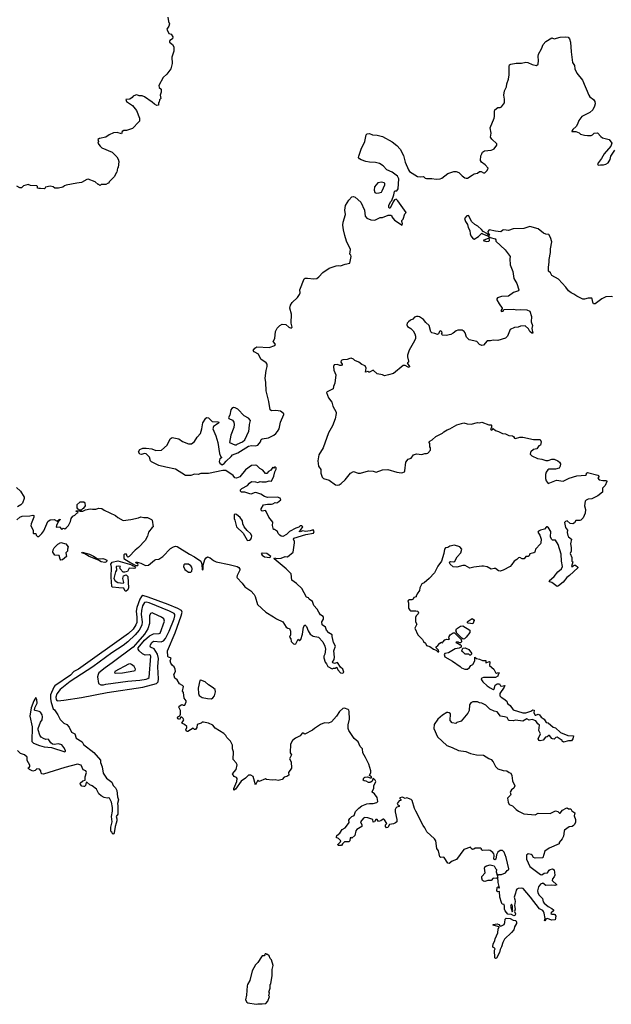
# Model space of a CAD drawing. Extents: x 1985742 to 2252716, y 78271 to 266492.
# Tile 131 of 250: x 2073762 to 2081548, y 191984 to 204940. Entities that reach past the tile are written whole.
import ezdxf

# ---------------------------------------------------------------- set-up
doc = ezdxf.new("R2010")
doc.units = 0

msp = doc.modelspace()

# ---------------------------------------------------------------- linework, layer by layer
at = {"layer": '0CON10XD'}
for points in [[(2075712, 204975), (2075720, 204915), (2075733, 204885), (2075727, 204855), (2075697, 204815), (2075725, 204760), (2075755, 204748), (2075777, 204715), (2075775, 204690), (2075738, 204665), (2075732, 204655), (2075733, 204645), (2075774, 204614), (2075793, 204585), (2075790, 204525), (2075764, 204445), (2075767, 204365), (2075751, 204295), (2075698, 204222), (2075652, 204178), (2075592, 204075), (2075599, 204049), (2075623, 204025), (2075626, 203985), (2075612, 203945), (2075618, 203905), (2075603, 203887), (2075600, 203855), (2075590, 203845), (2075590, 203815), (2075565, 203810), (2075535, 203827), (2075506, 203856), (2075405, 203927), (2075375, 203937), (2075335, 203938), (2075305, 203950), (2075285, 203948), (2075255, 203932), (2075242, 203915), (2075212, 203895), (2075161, 203889), (2075169, 203865), (2075249, 203809), (2075298, 203745), (2075337, 203645), (2075338, 203605), (2075332, 203595), (2075245, 203510), (2075169, 203481), (2075135, 203480), (2075110, 203470), (2075102, 203438), (2075046, 203456), (2074998, 203452), (2074940, 203425), (2074895, 203392), (2074812, 203378), (2074791, 203365), (2074798, 203335), (2074792, 203315), (2074820, 203275), (2074845, 203252), (2074980, 203195), (2075040, 203135), (2075058, 203105), (2075068, 203075), (2075060, 202995), (2075050, 202985), (2075040, 202935), (2075030, 202925), (2075010, 202875), (2074940, 202805), (2074935, 202790), (2074925, 202790), (2074895, 202770), (2074835, 202770), (2074828, 202762), (2074815, 202760), (2074805, 202770), (2074795, 202770), (2074757, 202807), (2074665, 202840), (2074645, 202838), (2074575, 202798), (2074515, 202788), (2074375, 202762), (2074350, 202755), (2074332, 202738), (2074275, 202722), (2074225, 202723), (2074202, 202742), (2074162, 202748), (2074104, 202736), (2074095, 202718), (2074085, 202713), (2074035, 202720), (2074015, 202717), (2073998, 202725), (2073998, 202745), (2073987, 202755), (2073905, 202758), (2073875, 202771), (2073812, 202755), (2073785, 202726), (2073765, 202729), (2073725, 202748)], [(2077587, 196855), (2077625, 196829), (2077695, 196817), (2077752, 196752), (2077780, 196695), (2077785, 196655), (2077777, 196593), (2077764, 196565), (2077766, 196545), (2077784, 196485), (2077801, 196465), (2077818, 196428), (2077875, 196398), (2077894, 196406), (2077915, 196408), (2077935, 196420), (2077947, 196385), (2077984, 196344), (2078015, 196342), (2078030, 196355), (2078017, 196395), (2077982, 196422), (2077945, 196482), (2077905, 196467), (2077882, 196475), (2077880, 196485), (2077900, 196520), (2077907, 196553), (2077896, 196635), (2077919, 196695), (2077893, 196743), (2077873, 196825), (2077876, 196846), (2077830, 196870), (2077802, 196905), (2077785, 196946), (2077744, 196975), (2077740, 197015), (2077759, 197051), (2077761, 197075), (2077755, 197087), (2077720, 197110), (2077698, 197142), (2077675, 197185), (2077633, 197233), (2077615, 197283), (2077573, 197315), (2077563, 197333), (2077535, 197340), (2077476, 197456), (2077405, 197521), (2077345, 197563), (2077337, 197647), (2077269, 197715), (2077110, 197845), (2077115, 197858), (2077145, 197852), (2077204, 197856), (2077255, 197876), (2077286, 197874), (2077362, 197935), (2077380, 198055), (2077380, 198075), (2077367, 198105), (2077371, 198119), (2077526, 198164), (2077628, 198182), (2077638, 198205), (2077625, 198228), (2077585, 198214), (2077525, 198207), (2077488, 198212), (2077455, 198201), (2077440, 198205), (2077459, 198221), (2077488, 198265), (2077475, 198280), (2077455, 198279), (2077436, 198264), (2077395, 198249), (2077315, 198206), (2077275, 198164), (2077225, 198139), (2077205, 198142), (2077187, 198155), (2077165, 198180), (2077156, 198206), (2077115, 198230), (2077102, 198232), (2077090, 198285), (2077095, 198328), (2077042, 198395), (2077008, 198468), (2076995, 198480), (2076953, 198473), (2076940, 198485), (2076941, 198505), (2076970, 198555), (2077025, 198567), (2077076, 198564), (2077095, 198568), (2077123, 198587), (2077145, 198582), (2077155, 198588), (2077197, 198623), (2077188, 198645), (2077155, 198656), (2077025, 198654), (2076985, 198666), (2076935, 198696), (2076885, 198716), (2076862, 198718), (2076805, 198697), (2076725, 198721), (2076682, 198722), (2076667, 198735), (2076670, 198755), (2076685, 198773), (2076759, 198811), (2076785, 198841), (2076815, 198863), (2076865, 198859), (2076895, 198850), (2076925, 198862), (2076947, 198857), (2077005, 198858), (2077045, 198870), (2077075, 198868), (2077108, 198935), (2077118, 198992), (2077138, 199025), (2077138, 199045), (2077125, 199050), (2077115, 199050), (2077105, 199040), (2077095, 199050), (2077066, 199014), (2077038, 198995), (2077015, 198968), (2076995, 198968), (2076963, 199013), (2076924, 199034), (2076885, 199074), (2076865, 199080), (2076815, 199074), (2076734, 199015), (2076658, 198925), (2076615, 198908), (2076595, 198912), (2076573, 198943), (2076476, 199006), (2076435, 199008), (2076245, 198969), (2076145, 198968), (2076113, 198957), (2076062, 198958), (2076015, 198944), (2075945, 198944), (2075815, 199026), (2075685, 199052), (2075595, 199072), (2075495, 199122), (2075483, 199135), (2075469, 199185), (2075427, 199227), (2075405, 199232), (2075365, 199219), (2075345, 199222), (2075325, 199255), (2075344, 199285), (2075385, 199300), (2075425, 199303), (2075502, 199295), (2075555, 199271), (2075630, 199275), (2075705, 199342), (2075743, 199425), (2075767, 199443), (2075856, 199426), (2075905, 199388), (2075985, 199360), (2076025, 199360), (2076065, 199388), (2076100, 199445), (2076140, 199495), (2076159, 199555), (2076172, 199635), (2076212, 199698), (2076226, 199704), (2076245, 199701), (2076295, 199652), (2076378, 199648), (2076384, 199635), (2076354, 199615), (2076312, 199588), (2076305, 199555), (2076342, 199465), (2076368, 199375), (2076391, 199231), (2076406, 199196), (2076420, 199185), (2076420, 199175), (2076395, 199160), (2076387, 199125), (2076395, 199103), (2076425, 199084), (2076455, 199100), (2076479, 199131), (2076545, 199190), (2076562, 199215), (2076635, 199240), (2076775, 199328), (2076815, 199336), (2076865, 199334), (2076895, 199343), (2076930, 199385), (2076941, 199415), (2076953, 199425), (2077035, 199439), (2077105, 199473), (2077131, 199495), (2077155, 199519), (2077176, 199555), (2077196, 199645), (2077237, 199745), (2077238, 199755), (2077213, 199775), (2077195, 199788), (2077134, 199796), (2077076, 199794), (2077059, 199805), (2077042, 199915), (2077005, 200055), (2077002, 200165), (2076993, 200225), (2077006, 200325), (2077021, 200375), (2077021, 200405), (2077007, 200425), (2076934, 200474), (2076905, 200537), (2076849, 200569), (2076836, 200585), (2076855, 200619), (2076885, 200636), (2077045, 200628), (2077119, 200651), (2077128, 200665), (2077124, 200675), (2077096, 200705), (2077120, 200745), (2077129, 200835), (2077150, 200880), (2077185, 200918), (2077215, 200934), (2077265, 200928), (2077305, 200896), (2077335, 200882), (2077346, 200894), (2077336, 200945), (2077339, 201065), (2077319, 201145), (2077328, 201185), (2077350, 201220), (2077420, 201285), (2077446, 201325), (2077452, 201345), (2077451, 201385), (2077505, 201529), (2077521, 201539), (2077551, 201541), (2077635, 201531), (2077674, 201536), (2077700, 201555), (2077752, 201615), (2077835, 201670), (2077925, 201700), (2077954, 201704), (2077985, 201699), (2078045, 201722), (2078107, 201735), (2078126, 201825), (2078121, 201841), (2078106, 201856), (2078115, 201915), (2078065, 202025), (2078042, 202102), (2078023, 202173), (2078016, 202235), (2078020, 202275), (2078050, 202375), (2078041, 202435), (2078044, 202465), (2078052, 202495), (2078093, 202567), (2078135, 202611), (2078155, 202614), (2078176, 202606), (2078250, 202540), (2078298, 202435), (2078310, 202355), (2078329, 202329), (2078385, 202307), (2078435, 202300), (2078505, 202337), (2078535, 202338), (2078611, 202369), (2078647, 202367), (2078658, 202358), (2078661, 202345), (2078693, 202303), (2078795, 202238), (2078800, 202255), (2078790, 202285), (2078793, 202297), (2078810, 202315), (2078830, 202385), (2078848, 202405), (2078737, 202555), (2078715, 202577), (2078695, 202568), (2078678, 202545), (2078639, 202461), (2078625, 202460), (2078620, 202475), (2078622, 202495), (2078644, 202545), (2078659, 202561), (2078688, 202635), (2078695, 202680), (2078705, 202690), (2078725, 202690), (2078742, 202715), (2078752, 202845), (2078735, 202882), (2078665, 202933), (2078596, 202966), (2078545, 203016), (2078497, 203047), (2078445, 203060), (2078365, 203064), (2078316, 203076), (2078255, 203097), (2078235, 203108), (2078222, 203125), (2078224, 203146), (2078254, 203235), (2078304, 203336), (2078320, 203425), (2078335, 203436), (2078367, 203443), (2078405, 203424), (2078465, 203421), (2078535, 203401), (2078665, 203332), (2078724, 203284), (2078769, 203235), (2078815, 203153), (2078836, 203065), (2078877, 202965), (2078892, 202942), (2078998, 202878), (2079035, 202871), (2079075, 202878), (2079100, 202855), (2079115, 202850), (2079185, 202852), (2079245, 202840), (2079295, 202845), (2079316, 202854), (2079395, 202916), (2079475, 202943), (2079505, 202944), (2079541, 202931), (2079585, 202884), (2079619, 202859), (2079636, 202854), (2079655, 202854), (2079715, 202896), (2079745, 202911), (2079785, 202921), (2079815, 202941), (2079835, 202941), (2079865, 202924), (2079885, 202924), (2079916, 202954), (2079926, 202985), (2079890, 203030), (2079838, 203065), (2079828, 203085), (2079832, 203148), (2079843, 203177), (2079855, 203198), (2079880, 203215), (2079965, 203223), (2079988, 203232), (2080005, 203242), (2080043, 203287), (2080040, 203305), (2079975, 203369), (2079960, 203395), (2079966, 203445), (2079954, 203515), (2080006, 203645), (2080011, 203665), (2080010, 203735), (2080017, 203753), (2080054, 203786), (2080085, 203786), (2080105, 203794), (2080141, 203845), (2080141, 203895), (2080133, 203945), (2080142, 204005), (2080169, 204055), (2080173, 204095), (2080193, 204157), (2080203, 204215), (2080202, 204325), (2080208, 204345), (2080225, 204356), (2080295, 204369), (2080365, 204370), (2080425, 204380), (2080448, 204378), (2080505, 204349), (2080565, 204336), (2080584, 204356), (2080591, 204405), (2080585, 204455), (2080591, 204485), (2080628, 204555), (2080650, 204615), (2080685, 204655), (2080765, 204702), (2080795, 204688), (2080875, 204710), (2080945, 204716), (2080978, 204708), (2080999, 204689), (2081011, 204645), (2081018, 204515), (2081038, 204375), (2081065, 204338), (2081068, 204295), (2081096, 204235), (2081170, 204145), (2081251, 203945), (2081265, 203927), (2081315, 203888), (2081329, 203865), (2081334, 203835), (2081327, 203803), (2081305, 203752), (2081265, 203718), (2081160, 203665), (2081120, 203615), (2081102, 203565)], [(2081102, 203565), (2081086, 203535), (2081040, 203495), (2081028, 203475), (2081030, 203470), (2081079, 203469), (2081125, 203450), (2081143, 203433), (2081195, 203420), (2081235, 203418), (2081282, 203418), (2081300, 203425), (2081323, 203447), (2081365, 203450), (2081411, 203401), (2081434, 203384), (2081518, 203365), (2081557, 203317), (2081540, 203275), (2081454, 203176), (2081419, 203115), (2081366, 203045), (2081375, 203027), (2081405, 203032), (2081445, 203030), (2081475, 203038), (2081508, 203055), (2081535, 203100), (2081540, 203145), (2081594, 203225)], [(2078455, 202657), (2078495, 202663), (2078525, 202672), (2078534, 202686), (2078567, 202765), (2078568, 202785), (2078560, 202795), (2078525, 202800), (2078475, 202794), (2078431, 202739), (2078426, 202696), (2078438, 202665), (2078455, 202657)], [(2081565, 201292), (2081546, 201296), (2081475, 201293), (2081425, 201266), (2081335, 201200), (2081315, 201200), (2081303, 201223), (2081297, 201267), (2081290, 201275), (2081245, 201276), (2081195, 201261), (2081175, 201261), (2081095, 201301), (2081055, 201330), (2081018, 201345), (2080985, 201373), (2080949, 201419), (2080851, 201525), (2080764, 201575), (2080747, 201607), (2080723, 201633), (2080720, 201685), (2080732, 201748), (2080731, 201785), (2080747, 201875), (2080748, 201925), (2080767, 202015), (2080747, 202075), (2080725, 202115), (2080685, 202118), (2080655, 202133), (2080585, 202188), (2080475, 202218), (2080396, 202194), (2080255, 202188), (2080195, 202167), (2080135, 202176), (2080119, 202171), (2080095, 202150), (2080025, 202156), (2079940, 202175), (2079923, 202155), (2079929, 202129), (2079947, 202105), (2079935, 202100), (2079910, 202125), (2079862, 202152), (2079840, 202180), (2079790, 202225), (2079753, 202243), (2079710, 202285), (2079675, 202358), (2079665, 202362), (2079645, 202358), (2079618, 202325), (2079631, 202285), (2079657, 202247), (2079664, 202204), (2079687, 202165), (2079691, 202121), (2079700, 202095), (2079730, 202055), (2079745, 202052), (2079798, 202085), (2079845, 202130), (2079855, 202120), (2079912, 202102), (2079938, 202088), (2079952, 202072), (2080020, 202055), (2080030, 202045), (2080030, 202025), (2080150, 201910), (2080218, 201825), (2080212, 201795), (2080217, 201715), (2080250, 201625), (2080266, 201535), (2080305, 201470), (2080333, 201385), (2080325, 201370), (2080260, 201350), (2080196, 201304), (2080105, 201299), (2080052, 201278), (2080040, 201265), (2080040, 201255), (2080073, 201203), (2080112, 201145), (2080112, 201135), (2080093, 201115), (2080105, 201100), (2080126, 201104), (2080132, 201128), (2080265, 201132), (2080302, 201122), (2080355, 201128), (2080435, 201124), (2080477, 201105), (2080499, 201035), (2080493, 200965), (2080513, 200915), (2080501, 200875), (2080516, 200814), (2080500, 200815), (2080475, 200835), (2080460, 200870), (2080415, 200911), (2080352, 200908), (2080324, 200896), (2080275, 200891), (2080215, 200862), (2080180, 200775), (2080155, 200748), (2080055, 200718), (2079993, 200723), (2079956, 200714), (2079915, 200716), (2079865, 200659), (2079845, 200652), (2079815, 200668), (2079778, 200705), (2079676, 200726), (2079644, 200764), (2079625, 200820), (2079613, 200835), (2079585, 200853), (2079530, 200855), (2079505, 200847), (2079468, 200815), (2079435, 200797), (2079375, 200783), (2079325, 200790), (2079312, 200802), (2079320, 200815), (2079316, 200835), (2079295, 200846), (2079285, 200839), (2079272, 200808), (2079262, 200798), (2079225, 200812), (2079188, 200818), (2079175, 200832), (2079152, 200915), (2079108, 200955), (2079078, 200995), (2079025, 201030), (2079006, 201036), (2078985, 201036), (2078960, 201025), (2078935, 200999), (2078904, 200986), (2078877, 200965), (2078861, 200945), (2078856, 200926), (2078865, 200905), (2078909, 200875), (2078940, 200845), (2078964, 200805), (2078969, 200775), (2078969, 200745), (2078958, 200715), (2078887, 200593), (2078864, 200525), (2078864, 200505), (2078881, 200445), (2078877, 200433), (2078863, 200425), (2078864, 200416), (2078890, 200375), (2078889, 200365), (2078875, 200366), (2078835, 200389), (2078810, 200390), (2078683, 200285), (2078615, 200266), (2078565, 200254), (2078535, 200266), (2078465, 200280), (2078415, 200328), (2078365, 200300), (2078355, 200300), (2078345, 200310), (2078315, 200300), (2078324, 200354), (2078310, 200385), (2078265, 200402), (2078224, 200434), (2078174, 200454), (2078155, 200471), (2078125, 200484), (2078105, 200483), (2078073, 200467), (2078015, 200466), (2077995, 200457), (2077988, 200435), (2078008, 200405), (2078007, 200395), (2077995, 200388), (2077975, 200388), (2077945, 200403), (2077902, 200398), (2077894, 200375), (2077897, 200327), (2077923, 200265), (2077910, 200155), (2077892, 200115), (2077886, 200084), (2077808, 200045), (2077800, 200035), (2077828, 199965), (2077872, 199905), (2077883, 199853), (2077927, 199777), (2077927, 199757), (2077912, 199688), (2077879, 199595), (2077826, 199505), (2077754, 199305), (2077698, 199212), (2077688, 199135), (2077696, 199065), (2077725, 199020), (2077727, 198975), (2077745, 198922), (2077761, 198901), (2077835, 198879), (2077920, 198820), (2077945, 198814), (2077965, 198818), (2077995, 198838), (2078045, 198885), (2078115, 198974), (2078155, 198993), (2078215, 198975), (2078249, 198971), (2078354, 199004), (2078415, 198999), (2078455, 198986), (2078535, 199017), (2078605, 199022), (2078725, 198986), (2078785, 198977), (2078805, 198980), (2078825, 198992), (2078830, 199005), (2078842, 199118), (2078874, 199156), (2078915, 199172), (2078945, 199212), (2078986, 199226), (2079055, 199218), (2079095, 199232), (2079115, 199230), (2079135, 199238), (2079170, 199275), (2079167, 199305), (2079158, 199318), (2079158, 199365), (2079150, 199375), (2079150, 199385), (2079160, 199395), (2079189, 199411), (2079240, 199455), (2079325, 199498), (2079344, 199516), (2079386, 199544), (2079425, 199557), (2079515, 199610), (2079607, 199637), (2079651, 199621), (2079705, 199618), (2079785, 199640), (2079815, 199637), (2079845, 199643), (2079935, 199610), (2079965, 199610), (2079970, 199605), (2079970, 199575), (2079960, 199555), (2079965, 199540), (2079980, 199545), (2079995, 199560), (2080024, 199534), (2080065, 199523), (2080115, 199493), (2080155, 199491), (2080200, 199470), (2080248, 199465), (2080262, 199455), (2080272, 199435), (2080285, 199430), (2080344, 199446), (2080385, 199448), (2080525, 199418), (2080610, 199415), (2080626, 199385), (2080618, 199342), (2080595, 199332), (2080566, 199294), (2080524, 199286), (2080488, 199255), (2080483, 199243), (2080482, 199225), (2080501, 199201), (2080575, 199167), (2080635, 199156), (2080688, 199138), (2080715, 199140), (2080765, 199158), (2080795, 199156), (2080846, 199136), (2080866, 199116), (2080878, 199095), (2080877, 199065), (2080861, 199039), (2080815, 199026), (2080725, 199024), (2080713, 199017), (2080692, 198988), (2080681, 198955), (2080683, 198903), (2080690, 198870), (2080715, 198838), (2080825, 198880), (2080915, 198868), (2080995, 198906), (2081095, 198938), (2081210, 198945), (2081222, 198955), (2081223, 198975), (2081235, 198982), (2081370, 198945), (2081390, 198925), (2081370, 198905), (2081386, 198886), (2081436, 198876), (2081485, 198878), (2081487, 198865), (2081468, 198812), (2081433, 198775), (2081430, 198725), (2081370, 198675), (2081290, 198635), (2081245, 198631), (2081215, 198617), (2081206, 198605), (2081196, 198544)], [(2079905, 202021), (2079935, 202024), (2079947, 202035), (2079947, 202045), (2079942, 202062), (2079934, 202064), (2079862, 202035), (2079905, 202021)], [(2076595, 199346), (2076615, 199347), (2076625, 199353), (2076695, 199384), (2076725, 199412), (2076776, 199526), (2076784, 199555), (2076786, 199615), (2076800, 199665), (2076774, 199695), (2076715, 199726), (2076635, 199814), (2076597, 199833), (2076575, 199835), (2076555, 199825), (2076541, 199805), (2076528, 199735), (2076509, 199705), (2076515, 199692), (2076565, 199669), (2076579, 199645), (2076584, 199615), (2076579, 199575), (2076542, 199475), (2076524, 199375), (2076595, 199346)], [(2073720, 198785), (2073775, 198734), (2073820, 198655), (2073822, 198638), (2073800, 198580), (2073776, 198554), (2073735, 198528)], [(2073725, 198359), (2073766, 198394), (2073795, 198408), (2073895, 198410), (2073935, 198419), (2073948, 198415), (2073950, 198395), (2073913, 198305), (2073908, 198278), (2073940, 198225), (2073940, 198185), (2073945, 198180), (2073975, 198180), (2073980, 198155), (2073995, 198140), (2074015, 198140), (2074055, 198178), (2074079, 198215), (2074132, 198335), (2074165, 198358), (2074215, 198363), (2074255, 198341), (2074280, 198365), (2074296, 198366), (2074292, 198355), (2074269, 198331), (2074246, 198285), (2074243, 198263), (2074285, 198267), (2074315, 198233), (2074335, 198248), (2074355, 198240), (2074375, 198252), (2074404, 198286), (2074430, 198335), (2074440, 198375), (2074461, 198405), (2074489, 198421), (2074513, 198447), (2074532, 198455), (2074528, 198468), (2074505, 198470), (2074505, 198478), (2074545, 198480), (2074552, 198472), (2074595, 198471), (2074629, 198491), (2074688, 198502), (2074720, 198500), (2074765, 198500), (2074805, 198514), (2074845, 198510), (2074875, 198484), (2075023, 198415), (2075055, 198388), (2075122, 198352), (2075225, 198362), (2075324, 198386), (2075355, 198400), (2075398, 198388), (2075445, 198388), (2075498, 198365), (2075507, 198355), (2075518, 198265), (2075505, 198257), (2075459, 198195), (2075444, 198145), (2075412, 198085), (2075325, 197996), (2075281, 197959), (2075205, 197875), (2075185, 197866), (2075176, 197876), (2075166, 197905), (2075155, 197909), (2075145, 197909), (2075135, 197897), (2075131, 197865), (2075135, 197852), (2075223, 197793), (2075290, 197760), (2075315, 197758), (2075322, 197765), (2075318, 197778), (2075293, 197795), (2075294, 197806), (2075355, 197788), (2075420, 197760), (2075459, 197761), (2075535, 197827), (2075555, 197838), (2075595, 197842), (2075647, 197875), (2075745, 197982), (2075785, 198005), (2075815, 198012), (2075835, 198007), (2075995, 197908), (2076065, 197874), (2076145, 197814), (2076161, 197775), (2076165, 197701), (2076175, 197707), (2076178, 197762), (2076199, 197835), (2076215, 197860), (2076235, 197870), (2076270, 197860), (2076315, 197824), (2076348, 197808), (2076520, 197770), (2076625, 197746), (2076645, 197731), (2076659, 197709), (2076661, 197695), (2076624, 197625), (2076621, 197605), (2076626, 197595), (2076692, 197525), (2076724, 197475), (2076803, 197423), (2076846, 197375), (2076862, 197352), (2076890, 197245), (2077002, 197142), (2077104, 197084), (2077144, 197054), (2077225, 197018), (2077267, 196947), (2077293, 196933), (2077315, 196930), (2077328, 196895), (2077324, 196845), (2077314, 196815), (2077330, 196795), (2077335, 196760), (2077367, 196727), (2077381, 196721), (2077395, 196727), (2077425, 196788), (2077445, 196767), (2077462, 196785), (2077486, 196854), (2077498, 196945), (2077515, 196977), (2077535, 196956), (2077559, 196899), (2077587, 196855)], [(2074575, 198490), (2074595, 198510), (2074608, 198512), (2074630, 198545), (2074625, 198580), (2074605, 198593), (2074555, 198593), (2074513, 198557), (2074513, 198515), (2074522, 198502), (2074535, 198500), (2074545, 198490), (2074575, 198490)], [(2081196, 198544), (2081207, 198495), (2081206, 198445), (2081176, 198384), (2081148, 198355), (2081135, 198348), (2081079, 198351), (2081062, 198318), (2081043, 198307), (2081005, 198310), (2080965, 198344), (2080945, 198337), (2080934, 198325), (2080946, 198256), (2080973, 198225), (2080966, 198194), (2080974, 198154), (2080985, 198134), (2081022, 198105), (2081010, 198045), (2081020, 197995), (2081018, 197945), (2081008, 197915), (2081028, 197865), (2081030, 197815), (2081040, 197805), (2081022, 197745), (2081040, 197745), (2081059, 197761), (2081075, 197764), (2081108, 197738), (2081106, 197725), (2080999, 197625), (2080962, 197598), (2080915, 197540), (2080855, 197491), (2080835, 197483), (2080765, 197534), (2080738, 197545), (2080732, 197555), (2080795, 197614), (2080845, 197676), (2080892, 197715), (2080904, 197745), (2080891, 197815), (2080887, 197905), (2080847, 198036), (2080815, 198092), (2080775, 198092), (2080762, 198105), (2080747, 198135), (2080753, 198205), (2080722, 198255), (2080705, 198268), (2080695, 198268), (2080670, 198235), (2080615, 198222), (2080591, 198209), (2080583, 198197), (2080607, 198155), (2080623, 198105), (2080619, 198055), (2080615, 198042), (2080549, 197971), (2080542, 197935), (2080530, 197925), (2080475, 197910), (2080466, 197885), (2080455, 197876), (2080423, 197877), (2080400, 197845), (2080375, 197844), (2080345, 197864), (2080325, 197859), (2080304, 197835), (2080270, 197815), (2080240, 197770), (2080215, 197746), (2080124, 197696), (2080085, 197684), (2080065, 197689), (2080025, 197718), (2080005, 197720), (2079965, 197711), (2079915, 197739), (2079865, 197749), (2079845, 197751), (2079740, 197735), (2079685, 197724), (2079626, 197756), (2079595, 197759), (2079515, 197736), (2079465, 197742), (2079427, 197775), (2079419, 197795), (2079422, 197805), (2079435, 197812), (2079475, 197806), (2079490, 197815), (2079520, 197870), (2079568, 197925), (2079582, 197975), (2079555, 198004), (2079485, 198024), (2079425, 198011), (2079395, 197993), (2079365, 197990), (2079352, 197975), (2079346, 197915), (2079313, 197815), (2079265, 197748), (2079219, 197661), (2079153, 197587), (2079085, 197531), (2079054, 197515), (2079030, 197465), (2079025, 197430), (2078992, 197385), (2078978, 197355), (2078980, 197345), (2078950, 197335), (2078940, 197315), (2078925, 197308), (2078892, 197308), (2078872, 197295), (2078880, 197265), (2078878, 197198), (2078895, 197170), (2078905, 197162), (2078975, 197162), (2079000, 197155), (2079012, 197135), (2079005, 197120), (2078978, 197095), (2078970, 197075), (2078972, 197015), (2078987, 196985), (2078964, 196934), (2079002, 196845), (2079062, 196785), (2079078, 196758), (2079102, 196735), (2079118, 196705), (2079161, 196691), (2079207, 196655), (2079243, 196643), (2079265, 196624), (2079276, 196624), (2079272, 196645), (2079242, 196675), (2079245, 196688), (2079267, 196703), (2079292, 196735), (2079315, 196747), (2079325, 196742), (2079333, 196747), (2079355, 196778), (2079385, 196790), (2079408, 196782), (2079420, 196795), (2079410, 196805), (2079412, 196825), (2079428, 196845), (2079465, 196870), (2079485, 196870), (2079570, 196785), (2079578, 196755), (2079565, 196740), (2079545, 196740), (2079535, 196750), (2079505, 196750), (2079500, 196745), (2079538, 196728), (2079545, 196720), (2079558, 196718), (2079570, 196705), (2079570, 196685), (2079545, 196670), (2079495, 196660), (2079405, 196610), (2079355, 196600), (2079348, 196585), (2079355, 196556), (2079460, 196500), (2079559, 196429), (2079575, 196411), (2079622, 196395), (2079656, 196395), (2079682, 196415), (2079699, 196441), (2079726, 196454), (2079753, 196505), (2079750, 196550), (2079773, 196533), (2079815, 196526), (2079855, 196508), (2079896, 196506), (2079898, 196478), (2079945, 196493), (2079950, 196490), (2079944, 196444), (2080000, 196395), (2080025, 196350), (2080035, 196342), (2080065, 196352), (2080072, 196338), (2080060, 196325), (2080055, 196300), (2080026, 196284), (2079865, 196282), (2079845, 196277), (2079837, 196265), (2079839, 196255), (2079858, 196225), (2079913, 196175), (2079955, 196146), (2079995, 196128), (2080008, 196135), (2080018, 196185), (2080045, 196202), (2080075, 196200), (2080090, 196175), (2080105, 196169), (2080145, 196180), (2080139, 196155), (2080082, 196075), (2080082, 196045), (2080098, 196025), (2080135, 196004), (2080171, 195971), (2080181, 195941), (2080216, 195916), (2080255, 195858), (2080385, 195820), (2080425, 195821), (2080488, 195842), (2080515, 195858), (2080532, 195855), (2080528, 195818), (2080545, 195790), (2080555, 195788), (2080585, 195801), (2080604, 195794), (2080624, 195764), (2080666, 195735), (2080690, 195690), (2080715, 195686), (2080781, 195631), (2080815, 195620), (2080880, 195560), (2080975, 195519), (2081050, 195515), (2081040, 195475), (2081025, 195450), (2080985, 195450), (2080920, 195435), (2080902, 195445), (2080900, 195455), (2080837, 195497), (2080820, 195495), (2080795, 195472), (2080775, 195478), (2080765, 195482), (2080735, 195523), (2080725, 195523), (2080705, 195503), (2080682, 195498), (2080651, 195459), (2080610, 195450), (2080597, 195457), (2080587, 195475), (2080616, 195545), (2080596, 195585), (2080604, 195655), (2080581, 195675), (2080556, 195716), (2080505, 195730), (2080465, 195722), (2080435, 195740), (2080385, 195708), (2080285, 195724), (2080255, 195716), (2080205, 195720), (2080194, 195724), (2080177, 195757), (2080144, 195766), (2080090, 195775), (2080045, 195833), (2080005, 195840), (2079949, 195869), (2079898, 195918), (2079845, 195948), (2079815, 195951), (2079785, 195964), (2079725, 195966), (2079698, 195952), (2079683, 195925), (2079678, 195852), (2079662, 195815), (2079572, 195708), (2079515, 195690), (2079502, 195678), (2079455, 195688), (2079428, 195718), (2079430, 195805), (2079415, 195820), (2079395, 195822), (2079385, 195822), (2079325, 195790), (2079265, 195738), (2079217, 195665), (2079212, 195615), (2079262, 195505), (2079385, 195388), (2079455, 195364), (2079535, 195324), (2079632, 195312), (2079695, 195286), (2079775, 195266), (2079865, 195264), (2079935, 195217), (2079965, 195207), (2079994, 195175), (2080023, 195113), (2080053, 195083), (2080125, 195060), (2080175, 195057), (2080204, 195034), (2080225, 195026), (2080240, 194995), (2080248, 194925), (2080277, 194857), (2080265, 194828), (2080233, 194805), (2080220, 194785), (2080218, 194775), (2080227, 194745), (2080222, 194735), (2080183, 194697), (2080190, 194645), (2080204, 194615), (2080248, 194595), (2080296, 194545), (2080325, 194525), (2080395, 194488), (2080545, 194479), (2080585, 194500), (2080744, 194496), (2080815, 194531), (2080842, 194522), (2080865, 194500), (2080875, 194501), (2080905, 194539), (2080955, 194563), (2080967, 194567), (2080985, 194558), (2081008, 194558), (2081016, 194556), (2081030, 194530), (2081069, 194505), (2081059, 194465), (2081076, 194416), (2081075, 194380), (2081065, 194350), (2081052, 194335), (2081035, 194324), (2080992, 194318), (2080932, 194275), (2080926, 194264), (2080919, 194195), (2080900, 194160), (2080860, 194115), (2080860, 194095), (2080732, 194038), (2080675, 193998), (2080647, 193913), (2080545, 193905), (2080525, 193915), (2080505, 193948), (2080495, 193954), (2080455, 193962), (2080432, 193945), (2080431, 193895), (2080476, 193795), (2080615, 193690), (2080632, 193688), (2080665, 193710), (2080708, 193712), (2080731, 193749), (2080745, 193759), (2080775, 193765), (2080795, 193755), (2080805, 193685), (2080797, 193663), (2080772, 193635), (2080770, 193615), (2080830, 193555), (2080805, 193547), (2080755, 193553), (2080686, 193546), (2080645, 193580), (2080617, 193565), (2080589, 193531), (2080576, 193475), (2080579, 193455), (2080596, 193425), (2080641, 193375), (2080653, 193333), (2080664, 193315), (2080715, 193272), (2080765, 193246), (2080785, 193228), (2080785, 193212), (2080755, 193188), (2080753, 193175), (2080765, 193168), (2080795, 193171), (2080806, 193165), (2080816, 193145), (2080810, 193095), (2080765, 193090), (2080705, 193111), (2080687, 193105), (2080675, 193083), (2080670, 193085), (2080677, 193113), (2080665, 193185), (2080656, 193206), (2080645, 193218), (2080605, 193238), (2080485, 193395), (2080386, 193506), (2080365, 193512), (2080324, 193506), (2080305, 193500), (2080295, 193486), (2080288, 193445), (2080269, 193395), (2080280, 193365), (2080281, 193335), (2080273, 193285), (2080281, 193235), (2080276, 193205), (2080285, 193175), (2080281, 193155), (2080265, 193148), (2080235, 193167), (2080185, 193171), (2080149, 193215), (2080142, 193235), (2080144, 193275), (2080136, 193295), (2080112, 193302), (2080103, 193323), (2080082, 193395), (2080075, 193470), (2080055, 193462), (2080043, 193473), (2080045, 193520), (2080055, 193530), (2080072, 193512), (2080078, 193515), (2080058, 193585), (2080055, 193660), (2080035, 193640), (2079995, 193642), (2079965, 193613), (2079925, 193613), (2079885, 193598), (2079865, 193602), (2079855, 193612), (2079843, 193645), (2079846, 193664), (2079887, 193715), (2079881, 193775), (2079885, 193792), (2079905, 193806), (2079955, 193820), (2080008, 193808), (2080025, 193770), (2080037, 193757), (2080033, 193725), (2080052, 193672), (2080065, 193692), (2080105, 193690), (2080155, 193714), (2080176, 193744), (2080195, 193754), (2080198, 193768), (2080164, 193916)], [(2076765, 198087), (2076785, 198092), (2076803, 198105), (2076813, 198127), (2076816, 198145), (2076806, 198175), (2076755, 198218), (2076716, 198266), (2076699, 198305), (2076694, 198345), (2076665, 198391), (2076615, 198429), (2076605, 198433), (2076585, 198430), (2076583, 198375), (2076593, 198355), (2076614, 198265), (2076702, 198182), (2076755, 198093), (2076765, 198087)], [(2074305, 197830), (2074295, 197840), (2074280, 197890), (2074224, 197894), (2074198, 197935), (2074201, 197965), (2074215, 197989), (2074265, 198040), (2074305, 198060), (2074368, 198045), (2074400, 198005), (2074390, 197975), (2074392, 197948), (2074368, 197925), (2074380, 197875), (2074325, 197832), (2074305, 197830)], [(2074885, 197798), (2074835, 197808), (2074799, 197829), (2074675, 197875), (2074621, 197911), (2074578, 197925), (2074585, 197932), (2074680, 197905), (2074735, 197881), (2074782, 197852), (2074825, 197846), (2074855, 197850), (2074885, 197843), (2074907, 197827), (2074905, 197804), (2074885, 197798)], [(2077055, 197863), (2077068, 197875), (2077015, 197916), (2076955, 197922), (2076940, 197915), (2076952, 197895), (2076985, 197874), (2077055, 197863)], [(2075165, 197419), (2075151, 197421), (2075135, 197459), (2075065, 197462), (2074985, 197474), (2074975, 197480), (2074965, 197605), (2074969, 197735), (2074963, 197775), (2074978, 197802), (2075055, 197819), (2075237, 197767), (2075255, 197752), (2075276, 197746), (2075286, 197735), (2075278, 197721), (2075265, 197718), (2075205, 197723), (2075179, 197681), (2075148, 197668), (2075125, 197672), (2075086, 197715), (2075081, 197725), (2075090, 197745), (2075060, 197750), (2075034, 197745), (2075036, 197695), (2075023, 197675), (2075001, 197585), (2075018, 197555), (2075055, 197536), (2075125, 197524), (2075134, 197536), (2075121, 197585), (2075128, 197622), (2075165, 197634), (2075184, 197615), (2075195, 197465), (2075185, 197438), (2075165, 197419)], [(2075985, 197671), (2076015, 197672), (2076026, 197685), (2076032, 197715), (2076028, 197735), (2076015, 197754), (2075985, 197775), (2075932, 197775), (2075922, 197765), (2075918, 197745), (2075936, 197705), (2075985, 197671)], [(2080164, 193916), (2080136, 193985), (2080115, 194006), (2080085, 194006), (2080056, 193984), (2080038, 193952), (2080027, 193895), (2080015, 193883), (2080004, 193895), (2080007, 193945), (2080002, 193962), (2079990, 193980), (2079955, 194008), (2079935, 194014), (2079859, 194009), (2079840, 194015), (2079838, 194028), (2079825, 194037), (2079755, 194040), (2079740, 194025), (2079722, 194022), (2079702, 194035), (2079695, 194050), (2079605, 194019), (2079510, 193890), (2079455, 193869), (2079415, 193838), (2079395, 193840), (2079350, 193915), (2079335, 193921), (2079305, 193917), (2079291, 193925), (2079272, 194002), (2079254, 194035), (2079240, 194135), (2079221, 194161), (2079122, 194255), (2079095, 194307), (2079071, 194335), (2078974, 194526), (2078959, 194559), (2078928, 194665), (2078915, 194680), (2078855, 194699), (2078834, 194694), (2078798, 194708), (2078765, 194700), (2078763, 194693), (2078778, 194678), (2078780, 194665), (2078755, 194660), (2078728, 194625), (2078737, 194607), (2078755, 194600), (2078758, 194585), (2078725, 194577), (2078712, 194565), (2078704, 194545), (2078703, 194515), (2078726, 194415), (2078724, 194386), (2078710, 194370), (2078683, 194357), (2078631, 194349), (2078605, 194312), (2078588, 194308), (2078578, 194325), (2078578, 194345), (2078592, 194365), (2078565, 194412), (2078555, 194420), (2078545, 194419), (2078515, 194396), (2078485, 194388), (2078468, 194415), (2078450, 194415), (2078430, 194385), (2078415, 194380), (2078410, 194415), (2078345, 194438), (2078305, 194442), (2078285, 194431), (2078246, 194385), (2078264, 194345), (2078263, 194325), (2078198, 194282), (2078187, 194265), (2078173, 194205), (2078135, 194170), (2078125, 194178), (2078112, 194175), (2078107, 194133), (2078095, 194120), (2078035, 194122), (2078010, 194095), (2077998, 194072), (2077953, 194073), (2077950, 194085), (2077985, 194120), (2077988, 194135), (2077960, 194165), (2077948, 194168), (2077932, 194175), (2077930, 194185), (2077938, 194205), (2077976, 194234), (2078005, 194286), (2078044, 194306), (2078064, 194326), (2078097, 194375), (2078096, 194405), (2078105, 194430), (2078135, 194457), (2078165, 194467), (2078181, 194519), (2078227, 194565), (2078266, 194594), (2078330, 194620), (2078365, 194628), (2078416, 194624), (2078461, 194639), (2078476, 194654), (2078466, 194705), (2078431, 194755), (2078402, 194775), (2078400, 194785), (2078421, 194825), (2078423, 194857), (2078447, 194915), (2078441, 194935), (2078412, 194958), (2078399, 194921), (2078385, 194906), (2078369, 194901), (2078353, 194903), (2078321, 194921), (2078295, 194924), (2078282, 194935), (2078292, 194965), (2078305, 194973), (2078340, 194975), (2078375, 194963), (2078390, 194965), (2078393, 194975), (2078367, 194995), (2078383, 195035), (2078383, 195055), (2078355, 195143), (2078313, 195233), (2078278, 195295), (2078273, 195345), (2078244, 195375), (2078216, 195436), (2078165, 195483), (2078092, 195585), (2078084, 195615), (2078083, 195663), (2078103, 195735), (2078099, 195835), (2078094, 195854), (2078084, 195864), (2078035, 195880), (2078016, 195874), (2077973, 195835), (2077932, 195775), (2077865, 195701), (2077825, 195683), (2077775, 195688), (2077720, 195665), (2077640, 195615), (2077615, 195590), (2077515, 195538), (2077492, 195552), (2077478, 195552), (2077453, 195517), (2077393, 195487), (2077354, 195456), (2077326, 195405), (2077321, 195295), (2077339, 195265), (2077314, 195215), (2077334, 195175), (2077339, 195091), (2077302, 195035), (2077305, 195000), (2077277, 194983), (2077245, 194973), (2077215, 194940), (2077165, 194928), (2077125, 194938), (2077085, 194934), (2077012, 194942), (2076995, 194949), (2076915, 194917), (2076895, 194932), (2076865, 194872), (2076833, 194983), (2076805, 194998), (2076775, 194998), (2076732, 194958), (2076675, 194919), (2076602, 194815), (2076581, 194801), (2076582, 194825), (2076619, 194915), (2076624, 194954), (2076615, 194968), (2076583, 194983), (2076563, 195015), (2076609, 195075), (2076623, 195135), (2076611, 195161), (2076573, 195203), (2076574, 195304), (2076564, 195345), (2076564, 195395), (2076537, 195445), (2076488, 195495), (2076475, 195522), (2076448, 195548), (2076336, 195616), (2076305, 195656), (2076245, 195684), (2076182, 195698), (2076165, 195696), (2076152, 195685), (2076099, 195665), (2076092, 195625), (2076075, 195599), (2076061, 195601), (2076045, 195619), (2075975, 195574), (2075965, 195573), (2075954, 195584), (2075950, 195595), (2075964, 195625), (2075961, 195641), (2075933, 195665), (2075897, 195685), (2075921, 195725), (2075912, 195745), (2075895, 195762), (2075885, 195763), (2075865, 195733), (2075855, 195734), (2075842, 195742), (2075837, 195755), (2075842, 195765), (2075870, 195780), (2075879, 195801), (2075878, 195848), (2075855, 195892), (2075859, 195905), (2075895, 195930), (2075915, 195920), (2075935, 195920), (2075953, 195965), (2075952, 195975), (2075925, 196010), (2075918, 196088), (2075904, 196104), (2075916, 196165), (2075905, 196180), (2075865, 196201), (2075835, 196255), (2075803, 196275), (2075793, 196325), (2075811, 196365), (2075809, 196395), (2075796, 196426), (2075775, 196442), (2075753, 196473), (2075743, 196505), (2075757, 196537), (2075748, 196545), (2075720, 196550), (2075710, 196560), (2075708, 196635), (2075807, 196873), (2075887, 197095), (2075900, 197145), (2075893, 197165), (2075843, 197193), (2075716, 197246), (2075455, 197343), (2075385, 197361), (2075365, 197351), (2075343, 197315), (2075304, 197205), (2075297, 197155), (2075304, 197076), (2075303, 197007), (2075293, 196975), (2075255, 196921), (2075195, 196865), (2074537, 196395), (2074474, 196365), (2074431, 196315), (2074226, 196174), (2074213, 196157), (2074170, 196055), (2074167, 196005), (2074177, 195955), (2074205, 195873), (2074220, 195860), (2074264, 195794), (2074295, 195733), (2074345, 195682), (2074382, 195665), (2074415, 195632), (2074446, 195566), (2074488, 195545), (2074507, 195485), (2074586, 195436), (2074604, 195404), (2074738, 195298), (2074826, 195196), (2074826, 195165), (2074847, 195107), (2074862, 195025), (2074905, 194960), (2074973, 194905), (2074993, 194863), (2075022, 194832), (2075039, 194795), (2075049, 194715), (2075062, 194675), (2075051, 194625), (2075056, 194595), (2075052, 194485), (2075031, 194455), (2075040, 194425), (2075039, 194399), (2075034, 194366), (2075018, 194325), (2075005, 194240), (2075000, 194225), (2074992, 194222), (2074980, 194235), (2074980, 194245), (2074968, 194255), (2074964, 194274), (2074964, 194315), (2074978, 194385), (2074970, 194455), (2074984, 194524), (2074985, 194575), (2074972, 194642), (2074945, 194698), (2074935, 194702), (2074915, 194697), (2074875, 194706), (2074835, 194727), (2074805, 194752), (2074773, 194815), (2074717, 194857), (2074685, 194872), (2074645, 194908), (2074638, 194902), (2074628, 194865), (2074615, 194852), (2074605, 194849), (2074582, 194855), (2074563, 194875), (2074558, 194895), (2074595, 194926), (2074626, 194934), (2074626, 194975), (2074642, 195035), (2074632, 195055), (2074597, 195067), (2074571, 195131), (2074525, 195145), (2074358, 195102), (2074075, 195012), (2074055, 195015), (2074046, 195025), (2074042, 195055), (2074025, 195078), (2073988, 195082), (2073965, 195060), (2073935, 195050), (2073890, 195075), (2073870, 195095), (2073888, 195102), (2073898, 195115), (2073895, 195130), (2073861, 195191), (2073862, 195235), (2073825, 195266), (2073775, 195286), (2073733, 195323)], [(2074265, 195978), (2074345, 195984), (2074575, 196020), (2074915, 196087), (2075382, 196158), (2075562, 196205), (2075585, 196225), (2075591, 196265), (2075580, 196425), (2075591, 196535), (2075575, 196590), (2075532, 196662), (2075483, 196685), (2075480, 196695), (2075485, 196715), (2075503, 196745), (2075525, 196761), (2075625, 196754), (2075655, 196768), (2075682, 196798), (2075730, 196895), (2075794, 197055), (2075805, 197095), (2075803, 197115), (2075795, 197125), (2075735, 197157), (2075465, 197265), (2075425, 197274), (2075405, 197269), (2075378, 197225), (2075364, 197165), (2075363, 197115), (2075375, 197015), (2075369, 196971), (2075335, 196905), (2075280, 196845), (2075185, 196755), (2075125, 196707), (2074975, 196607), (2074725, 196424), (2074425, 196230), (2074293, 196127), (2074252, 196068), (2074240, 196025), (2074241, 195995), (2074252, 195982), (2074265, 195978)], [(2074865, 196188), (2074895, 196195), (2075185, 196238), (2075345, 196249), (2075425, 196262), (2075450, 196270), (2075466, 196284), (2075490, 196565), (2075485, 196575), (2075472, 196582), (2075415, 196580), (2075378, 196595), (2075333, 196635), (2075322, 196655), (2075322, 196675), (2075403, 196777), (2075469, 196831), (2075525, 196859), (2075599, 196861), (2075613, 196867), (2075667, 197025), (2075658, 197055), (2075628, 197078), (2075525, 197128), (2075505, 197135), (2075482, 197128), (2075470, 197095), (2075470, 196995), (2075448, 196925), (2075405, 196855), (2075318, 196752), (2075255, 196683), (2074980, 196475), (2074888, 196412), (2074806, 196344), (2074793, 196325), (2074787, 196295), (2074801, 196205), (2074829, 196189), (2074865, 196188)], [(2079598, 196788), (2079582, 196802), (2079512, 196872), (2079510, 196885), (2079500, 196895), (2079510, 196925), (2079565, 196960), (2079592, 196962), (2079687, 196905), (2079685, 196878), (2079640, 196815), (2079615, 196793), (2079598, 196788)], [(2079725, 196992), (2079665, 197000), (2079650, 197015), (2079715, 197061), (2079735, 197049), (2079743, 197035), (2079725, 196992)], [(2079695, 196580), (2079685, 196580), (2079675, 196590), (2079625, 196590), (2079595, 196620), (2079585, 196620), (2079580, 196635), (2079592, 196668), (2079625, 196673), (2079675, 196652), (2079708, 196605), (2079707, 196593), (2079695, 196580)], [(2075025, 196339), (2075115, 196344), (2075265, 196370), (2075282, 196378), (2075287, 196395), (2075267, 196427), (2075235, 196456), (2075215, 196465), (2075195, 196461), (2075013, 196365), (2075010, 196345), (2075025, 196339)], [(2076285, 196004), (2076306, 196015), (2076326, 196044), (2076339, 196095), (2076334, 196125), (2076295, 196159), (2076248, 196188), (2076205, 196227), (2076147, 196247), (2076135, 196246), (2076113, 196145), (2076115, 196072), (2076125, 196046), (2076165, 196021), (2076236, 196006), (2076285, 196004)], [(2074355, 195308), (2074364, 195315), (2074364, 195325), (2074343, 195365), (2074315, 195397), (2074275, 195413), (2074215, 195401), (2074195, 195406), (2074173, 195425), (2074148, 195465), (2074135, 195471), (2074105, 195470), (2074075, 195481), (2074045, 195501), (2074026, 195526), (2074006, 195595), (2074006, 195615), (2074038, 195695), (2074056, 195725), (2074062, 195765), (2074057, 195795), (2074035, 195828), (2074018, 195838), (2073968, 195848), (2073957, 195855), (2073961, 195885), (2073992, 195945), (2073990, 195995), (2073975, 196021), (2073947, 195975), (2073915, 195885), (2073895, 195775), (2073926, 195635), (2073922, 195442), (2073945, 195418), (2074025, 195389), (2074085, 195373), (2074181, 195361), (2074355, 195308)], [(2080245, 193200), (2080252, 193215), (2080247, 193227), (2080248, 193275), (2080235, 193300), (2080221, 193275), (2080245, 193200)], [(2080025, 192587), (2080014, 192594), (2080010, 192695), (2080018, 192715), (2080007, 192727), (2079995, 192730), (2079990, 192745), (2079994, 192776), (2080017, 192823), (2080018, 192845), (2080056, 192924), (2080057, 192973), (2080070, 193005), (2080005, 193020), (2079994, 193025), (2079994, 193035), (2080045, 193041), (2080066, 193035), (2080085, 193010), (2080105, 193016), (2080139, 193035), (2080148, 193062), (2080152, 193105), (2080165, 193116), (2080215, 193114), (2080255, 193093), (2080290, 193085), (2080302, 193065), (2080302, 193045), (2080276, 193005), (2080264, 192965), (2080235, 192928), (2080141, 192839), (2080122, 192798), (2080105, 192742), (2080084, 192706), (2080076, 192664), (2080035, 192593), (2080025, 192587)], [(2076875, 191984), (2076895, 191992), (2076955, 191989), (2077000, 191995), (2077027, 192023), (2077048, 192085), (2077042, 192095), (2077048, 192135), (2077042, 192145), (2077060, 192195), (2077060, 192245), (2077068, 192255), (2077087, 192365), (2077087, 192443), (2077097, 192495), (2077075, 192570), (2077060, 192585), (2077045, 192620), (2077025, 192640), (2077015, 192640), (2077005, 192650), (2076992, 192648), (2076990, 192635), (2076978, 192622), (2076955, 192620), (2076945, 192610), (2076897, 192535), (2076867, 192505), (2076820, 192425), (2076792, 192298), (2076761, 192245), (2076757, 192227), (2076748, 192105), (2076733, 192043), (2076751, 192011), (2076765, 192002), (2076875, 191984)]]:
    msp.add_lwpolyline(points, dxfattribs=at)

doc.saveas('drawing.dxf')
